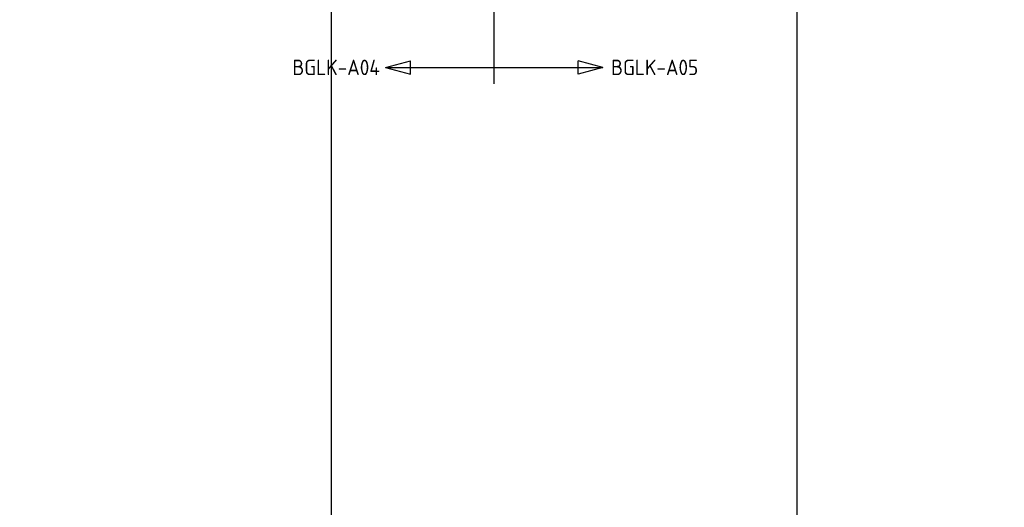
# Model space of a CAD drawing. Header units: millimetres. Extents: x -38031 to 110605, y -22066 to 88711.
# Tile 104 of 150: x 81851 to 89776, y 2562 to 6488. Entities that reach past the tile are written whole.
import ezdxf
from ezdxf.enums import TextEntityAlignment as Align

# ---------------------------------------------------------------- set-up
doc = ezdxf.new("R2010")
doc.units = ezdxf.units.MM
doc.header["$LTSCALE"] = 50
doc.linetypes.add('PHANTOM', pattern=[63.5, 31.75, -6.35, 6.35, -6.35, 6.35, -6.35])
doc.linetypes.add('STYLE_06', pattern=[1.04164, 0.625, -0.20828, 0.06943, -0.13893])
for name, color, linetype in [('Bouwkundig', 8, 'Continuous'), ('EL6212--_S', 4, 'Continuous'), ('Kastenscheiding', 4, 'PHANTOM'), ('stramien', 1, 'Continuous')]:
    doc.layers.add(name, color=color, linetype=linetype)
doc.styles.add('BURO-025', font='ISO.shx', dxfattribs={"height": 125})
doc.styles.add('buro-035', font='ISO.shx', dxfattribs={"height": 175})

# ---------------------------------------------------------------- blocks, each defined once
blk = doc.blocks.new('E00160')
at = {"color": 0, "linetype": 'Continuous'}
for p, q in [((-17.5, 0), (-13.5, 1.07)), ((-17.5, 0), (17.5, 0)), ((-17.5, 0), (-13.5, -1.07)), ((-13.5, -1.07), (-13.5, 1.07)), ((17.5, 0), (13.5, 1.07)), ((13.5, -1.07), (13.5, 1.07)), ((17.5, 0), (13.5, -1.07))]:
    blk.add_line(p, q, dxfattribs=at)
at = {"color": 0, "linetype": 'Continuous', "style": 'buro-035'}
for tag, p in [('E_TEXT2', (-22.5, 0)), ('E_TEXT1', (22.5, 0))]:
    blk.add_attdef(tag, text='', height=3.5, dxfattribs=at).set_placement(p, align=Align.MIDDLE)
blk = doc.blocks.new('200254 W 210e 19-03-2008')
at = {"layer": 'stramien', "linetype": 'STYLE_06', "ltscale": 50}
for p, q in [((20721.95, 2703.35), (20721.95, 4240.03)), ((20796.95, 2737.41), (20796.95, 3316.41)), ((19007.75, 3085.95), (21069.72, 3085.95))]:
    blk.add_line(p, q, dxfattribs=at)

msp = doc.modelspace()

# ---------------------------------------------------------------- block references
at = {"layer": 'Bouwkundig', "xscale": 50, "yscale": 50, "zscale": 50}
msp.add_blockref('200254 W 210e 19-03-2008', (-951737.5, -150797.3), dxfattribs=at)

# ---------------------------------------------------------------- next in the draw order: linework, layer by layer
at = {"layer": 'Kastenscheiding'}
msp.add_line((85671.1, 5971.4), (85671.1, 16263.1), dxfattribs=at)

# ---------------------------------------------------------------- next in the draw order: block references
at = {"layer": 'EL6212--_S'}
ref = msp.add_blockref('E00160', (85671.1, 6103.9), dxfattribs=dict(at, xscale=50, yscale=50, zscale=50))
ref.add_attrib('E_TEXT1', 'BGLK-A05', dxfattribs={"layer": '0', "color": 2, "linetype": 'Continuous', "height": 125, "style": 'BURO-025'}).set_placement((86962, 6103.9), align=Align.MIDDLE)
ref.add_attrib('E_TEXT2', 'BGLK-A04', dxfattribs={"layer": '0', "color": 2, "linetype": 'Continuous', "height": 125, "style": 'BURO-025'}).set_placement((84398.2, 6103.9), align=Align.MIDDLE)

doc.saveas('drawing.dxf')
